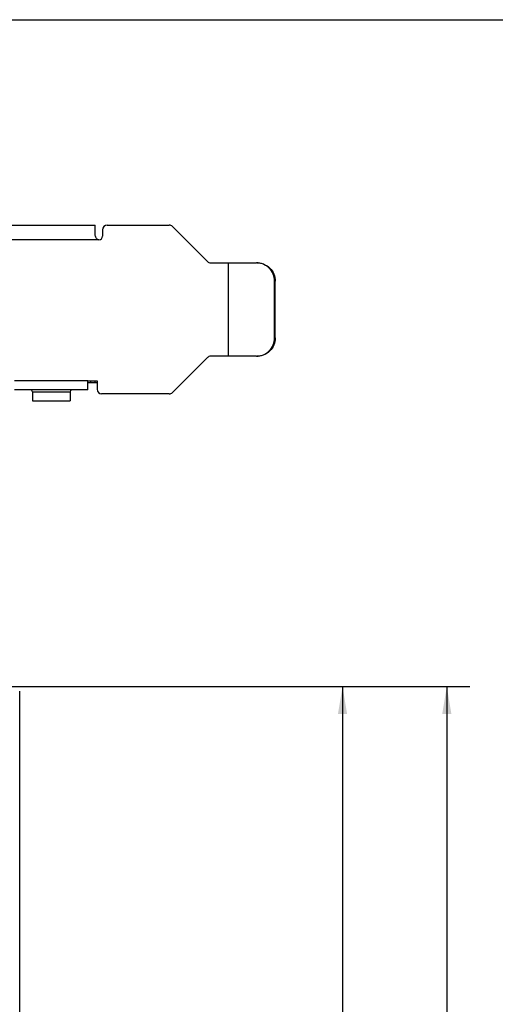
# Model space of a CAD drawing. Header units: millimetres. Extents: x 0 to 420, y 0 to 297.
# Tile 21 of 22: x 241 to 292, y 189 to 297. Entities that reach past the tile are written whole.
import ezdxf
from ezdxf.enums import TextEntityAlignment as Align

# ---------------------------------------------------------------- set-up
doc = ezdxf.new("R2010")
doc.units = ezdxf.units.MM
doc.header["$LTSCALE"] = 23.1
doc.layers.get('0').update_dxf_attribs({"linetype": 'CONTINUOUS'})
doc.layers.add('00_COMPONENTS', color=7, linetype='CONTINUOUS')
doc.layers.add('51__DRAFT_DIMS', color=7, linetype='CONTINUOUS')
doc.styles.get("Standard").update_dxf_attribs({"font": 'simfang.ttf'})
doc.dimstyles.new('DIMSTYLE_1', dxfattribs={"dimtxt": 3, "dimasz": 3, "dimexe": 2.5, "dimexo": 0.5, "dimgap": 0.75, "dimtad": 1, "dimdec": 1, "dimdsep": 46, "dimtxsty": 'STANDARD', "dimblk": '_FILLED', "dimblk1": '_FILLED', "dimblk2": '_FILLED', "dimcen": 0.09, "dimclrt": 3, "dimazin": 2, "dimtp": 0.5, "dimtm": 0.5, "dimtfac": 1, "dimtdec": 1, "dimtofl": 0, "dimtmove": 0, "dimatfit": 3, "dimldrblk": '_FILLED', "dimfxl": 1, "dimtolj": 1, "dimarcsym": 0})

# ---------------------------------------------------------------- blocks, each defined once
blk = doc.blocks.new('_FILLED')
at = {"color": 0, "linetype": 'ByBlock'}
blk.add_solid([(0, 0), (-1, 0.167), (-1, -0.167)], dxfattribs=at)
blk = doc.blocks.new('*D1')
at = {"layer": '51__DRAFT_DIMS', "color": 4}
for p, q in [((222.92, 224.18), (278.25, 224.18)), ((275.75, 224.18), (275.75, 139.41)), ((275.75, 54.63), (275.75, 139.41)), ((257.32, 54.63), (278.25, 54.63))]:
    blk.add_line(p, q, dxfattribs=at)
at = {"layer": '51__DRAFT_DIMS', "color": 4, "xscale": 3, "yscale": 3, "zscale": 3}
for p, rotation in [((275.75, 224.18), 90), ((275.75, 54.63), 270)]:
    blk.add_blockref('_FILLED', p, dxfattribs=dict(at, rotation=rotation))
at = {"layer": '51__DRAFT_DIMS', "color": 3}
blk.add_text('169.5', height=3, rotation=90, dxfattribs=at).set_placement((275, 139.41), align=Align.CENTER)
blk = doc.blocks.new('*D3')
at = {"layer": '51__DRAFT_DIMS', "color": 4}
for p, q in [((222.92, 224.18), (289.64, 224.18)), ((287.14, 224.18), (287.14, 133.69)), ((287.14, 43.2), (287.14, 133.69)), ((148.89, 43.2), (289.64, 43.2))]:
    blk.add_line(p, q, dxfattribs=at)
at = {"layer": '51__DRAFT_DIMS', "color": 4, "xscale": 3, "yscale": 3, "zscale": 3}
for p, rotation in [((287.14, 224.18), 90), ((287.14, 43.2), 270)]:
    blk.add_blockref('_FILLED', p, dxfattribs=dict(at, rotation=rotation))
at = {"layer": '51__DRAFT_DIMS', "color": 3}
blk.add_text('181', height=3, rotation=90, dxfattribs=at).set_placement((286.39, 133.69), align=Align.CENTER)

msp = doc.modelspace()

# ---------------------------------------------------------------- linework, layer by layer
at = {"color": 7}
msp.add_line((0, 297), (420, 297), dxfattribs=at)
at = {"layer": '00_COMPONENTS', "color": 7}
for p, q in [((154.131, 274.557), (248.751, 274.557)), ((248.751, 273.55), (248.751, 274.557)), ((250.051, 274.557), (256.824, 274.557)), ((257.178, 274.411), (260.995, 270.594)), ((249.551, 274.057), (249.551, 273.357)), ((249.151, 272.957), (249.117, 272.959)), ((261.348, 270.447), (266.344, 270.447)), ((263.306, 260.247), (263.306, 270.447)), ((268.337, 262.247), (268.337, 268.447)), ((268.406, 262.247), (268.406, 268.447)), ((266.344, 260.247), (261.348, 260.247)), ((260.995, 260.101), (257.178, 256.284)), ((247.951, 257.577), (248.951, 257.577)), ((247.951, 256.577), (247.951, 257.577)), ((247.951, 257.377), (248.951, 257.377)), ((248.751, 257.377), (248.751, 257.577)), ((248.951, 257.577), (248.951, 256.637)), ((247.951, 256.577), (239.951, 256.577)), ((241.901, 256.377), (241.901, 255.377)), ((246.001, 256.377), (246.001, 255.377)), ((256.824, 256.137), (249.451, 256.137)), ((241.901, 255.377), (246.001, 255.377)), ((240.501, 166.407), (240.501, 223.682))]:
    msp.add_line(p, q, dxfattribs=at)
at = {"layer": '00_COMPONENTS', "color": 4}
for p, q in [((249.151, 272.957), (153.731, 272.957)), ((268.337, 268.447), (268.406, 268.447)), ((268.337, 262.247), (268.406, 262.247)), ((247.951, 257.577), (239.951, 257.577)), ((248.251, 257.377), (248.251, 257.577)), ((241.901, 256.377), (246.001, 256.377))]:
    msp.add_line(p, q, dxfattribs=at)
at = {"layer": '00_COMPONENTS', "color": 7}
for centre, radius, start, end in [((250.051, 274.057), 0.5, 90, 180), ((256.824, 274.057), 0.5, 45, 90), ((249.151, 273.357), 0.4, 270, 360), ((261.348, 270.947), 0.5, 225, 270), ((261.348, 259.747), 0.5, 90, 135), ((241.701, 256.377), 0.2, 0, 90), ((246.201, 256.377), 0.2, 90, 180), ((249.451, 256.637), 0.5, 180, 270), ((256.824, 256.637), 0.5, 270, 315)]:
    msp.add_arc(centre, radius, start, end, dxfattribs=at)
for points, knots in [([(249.026, 272.989), (248.99, 273.007), (248.916, 273.062), (248.829, 273.187), (248.767, 273.355), (248.754, 273.482), (248.751, 273.55)], [0, 0, 0, 0, 0.1840612, 0.4159668, 0.6902529, 1, 1, 1, 1]), ([(249.117, 272.959), (249.109, 272.96), (249.078, 272.965), (249.047, 272.977), (249.026, 272.989)], [0, 0, 0, 0, 0.2380543, 1, 1, 1, 1]), ([(268.337, 268.447), (268.337, 268.707), (268.233, 269.233), (267.79, 269.898), (267.128, 270.343), (266.603, 270.447), (266.344, 270.447)], [0, 0, 0, 0, 0.2504585, 0.5006227, 0.7504221, 1, 1, 1, 1]), ([(266.414, 270.447), (266.673, 270.447), (267.197, 270.343), (267.86, 269.898), (268.303, 269.233), (268.406, 268.707), (268.406, 268.447)], [0, 0, 0, 0, 0.2495779, 0.4993773, 0.7495415, 1, 1, 1, 1]), ([(266.344, 260.247), (266.603, 260.247), (267.128, 260.352), (267.79, 260.797), (268.233, 261.462), (268.337, 261.987), (268.337, 262.247)], [0, 0, 0, 0, 0.2495779, 0.4993773, 0.7495415, 1, 1, 1, 1]), ([(268.406, 262.247), (268.406, 261.987), (268.303, 261.462), (267.86, 260.797), (267.197, 260.352), (266.673, 260.247), (266.414, 260.247)], [0, 0, 0, 0, 0.2504585, 0.5006227, 0.7504221, 1, 1, 1, 1])]:
    msp.add_open_spline(points, degree=3, knots=knots, dxfattribs=at)

# ---------------------------------------------------------------- dimensions: what is measured, and where the dimension line sits
at = {"layer": '51__DRAFT_DIMS', "color": 4}
for base, p1, p2, picture, middle in [((287.145, 43.202), (222.421, 224.182), (148.391, 43.202), '*D3', (287.145, 133.686)), ((275.7494, 54.6324), (222.4206, 224.1822), (256.8242, 54.6324), '*D1', (275.7494, 139.4835))]:
    dim = msp.add_linear_dim(base=base, p1=p1, p2=p2, angle=270, dimstyle='DIMSTYLE_1', dxfattribs=at)
    dim.commit()
    dim.dimension.update_dxf_attribs({"geometry": picture, "text_midpoint": middle, "dimtype": 160})

doc.saveas('drawing.dxf')
